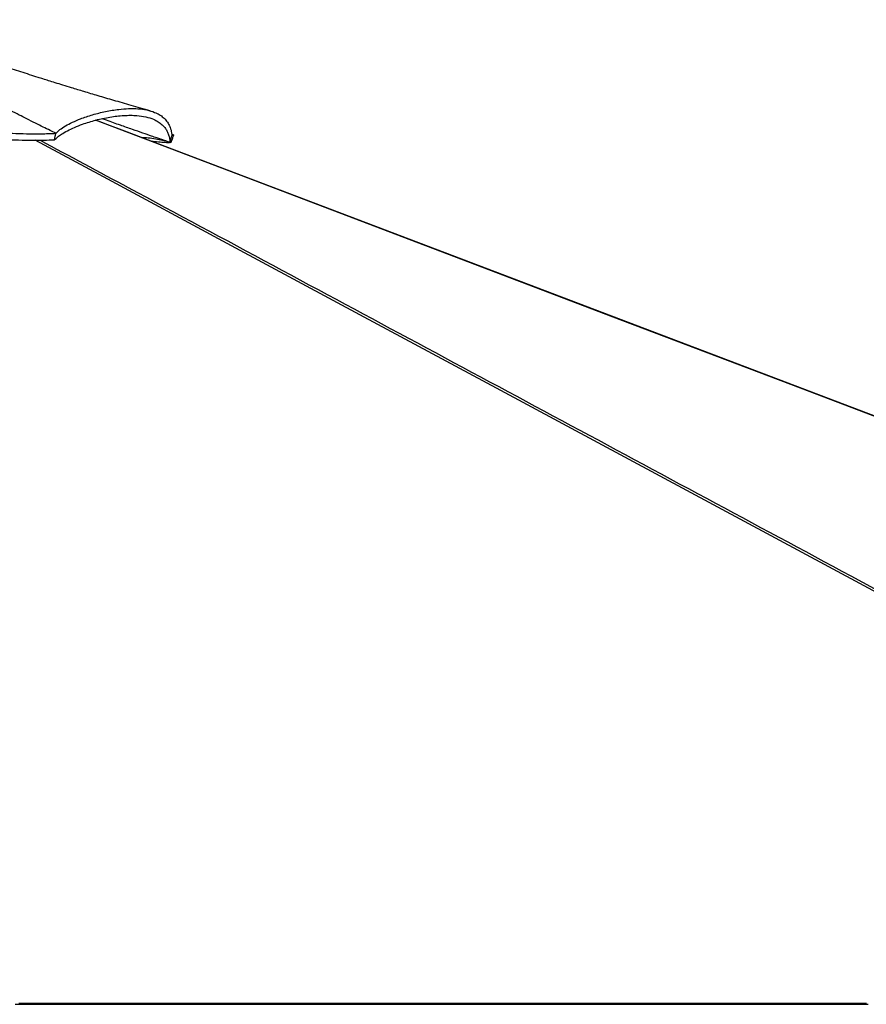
# Model space of a CAD drawing. Header units: millimetres. Extents: x 20 to 26560, y 40 to 17955.
# Tile 88 of 90: x 22935 to 24213, y 5870 to 7357. Entities that reach past the tile are written whole.
import ezdxf

# ---------------------------------------------------------------- set-up
doc = ezdxf.new("R2010")
doc.units = ezdxf.units.MM
doc.header["$LTSCALE"] = 2

msp = doc.modelspace()

# ---------------------------------------------------------------- linework, layer by layer
at = {"color": 7, "linetype": 'Continuous', "lineweight": 25}
for p, q in [((22987.54, 7175.67), (22989.42, 7185.32)), ((22987.59, 7175.64), (22989.52, 7185.28)), ((22989.52, 7185.28), (22989.42, 7185.32)), ((23161.92, 7171.62), (23164.74, 7181.62)), ((22987.54, 7175.66), (22987.59, 7175.64)), ((23128.29, 5870.29), (23109.58, 5870.29))]:
    msp.add_line(p, q, dxfattribs=at)
at = {"color": 8, "linetype": 'Continuous', "lineweight": 25, "flags": 128}
for points in [[(26557.71, 5872.24), (24397.16, 6692.99), (24114.23, 6800.48), (23831.31, 6907.96), (23548.38, 7015.45), (23265.47, 7122.96), (23049.36, 7205.1)], [(25382.71, 5872.24), (23855.02, 6692.99), (23654.97, 6800.48), (23454.94, 6907.96), (23254.91, 7015.45), (23054.92, 7122.96), (22958.28, 7174.94)]]:
    msp.add_lwpolyline(points, dxfattribs=at)
at = {"color": 7, "linetype": 'Continuous', "lineweight": 25, "flags": 128}
for points in [[(24645.06, 6599.25), (23602.54, 6995.29), (23143.84, 7169.57), (23118.61, 7179.16), (23093.38, 7188.75), (23068.17, 7198.33), (23049.9, 7205.27)], [(22933.62, 5872.24), (22941.38, 5872.24), (22949.14, 5872.24), (22964.65, 5872.24), (22972.41, 5872.24), (22987.93, 5872.24), (22995.69, 5872.24), (23011.21, 5872.24), (23018.97, 5872.24), (23034.48, 5872.24), (23042.24, 5872.24), (23050, 5872.24), (23065.52, 5872.24), (23073.28, 5872.24), (23088.79, 5872.24), (23096.55, 5872.24), (23112.07, 5872.24), (23119.83, 5872.24), (23127.59, 5872.24), (23143.11, 5872.24), (23150.86, 5872.24), (23166.38, 5872.24), (23174.14, 5872.24), (23189.66, 5872.24), (23197.42, 5872.24), (23212.93, 5872.24), (23220.69, 5872.24), (23228.45, 5872.24), (23243.97, 5872.24), (23251.73, 5872.24), (23267.25, 5872.24), (23275, 5872.24), (23290.52, 5872.24), (23298.28, 5872.24), (23313.8, 5872.24), (23321.56, 5872.24), (23329.32, 5872.24), (23344.83, 5872.24), (23352.59, 5872.24), (23368.11, 5872.24), (23375.87, 5872.24), (23391.39, 5872.24), (23399.14, 5872.24), (23414.66, 5872.24), (23422.42, 5872.24), (23430.18, 5872.24), (23445.7, 5872.24), (23453.46, 5872.24), (23468.97, 5872.24), (23476.73, 5872.24), (23492.25, 5872.24), (23500.01, 5872.24), (23507.77, 5872.24), (23523.28, 5872.24), (23531.04, 5872.24), (23546.56, 5872.24), (23554.32, 5872.24), (23569.84, 5872.24), (23577.6, 5872.24), (23593.11, 5872.24), (23600.87, 5872.24), (23608.63, 5872.24), (23624.15, 5872.24), (23631.91, 5872.24), (23647.42, 5872.24), (23655.18, 5872.24), (23670.7, 5872.24), (23678.46, 5872.24), (23693.98, 5872.24), (23701.74, 5872.24), (23709.49, 5872.24), (23725.01, 5872.24), (23732.77, 5872.24), (23748.29, 5872.24), (23756.05, 5872.24), (23771.57, 5872.24), (23779.32, 5872.24), (23794.84, 5872.24), (23802.6, 5872.24), (23810.36, 5872.24), (23825.88, 5872.24), (23833.64, 5872.24), (23849.15, 5872.24), (23856.91, 5872.24), (23872.43, 5872.24), (23880.19, 5872.24), (23887.95, 5872.24), (23903.46, 5872.24), (23911.22, 5872.24), (23926.74, 5872.24), (23934.5, 5872.24), (23950.02, 5872.24), (23957.78, 5872.24), (23973.29, 5872.24), (23981.05, 5872.24), (23988.81, 5872.24), (24004.33, 5872.24), (24012.09, 5872.24), (24027.6, 5872.24), (24035.36, 5872.24), (24050.88, 5872.24), (24058.64, 5872.24), (24074.16, 5872.24), (24081.92, 5872.24), (24089.67, 5872.24), (24105.19, 5872.24), (24112.95, 5872.24), (24128.47, 5872.24), (24136.23, 5872.24), (24151.74, 5872.24), (24159.5, 5872.24), (24175.02, 5872.24), (24182.78, 5872.24), (24190.54, 5872.24), (24206.06, 5872.24), (24213.81, 5872.24)], [(22928.04, 5870.29), (22943.55, 5870.29), (22951.31, 5870.29), (22966.83, 5870.29), (22974.59, 5870.29), (22982.35, 5870.29), (22997.87, 5870.29), (23005.62, 5870.29), (23021.14, 5870.29), (23028.9, 5870.29), (23044.42, 5870.29), (23052.18, 5870.29), (23067.69, 5870.29), (23075.45, 5870.29), (23083.21, 5870.29), (23098.73, 5870.29), (23106.49, 5870.29), (23122.01, 5870.29), (23129.76, 5870.29), (23145.28, 5870.29), (23153.04, 5870.29), (23160.8, 5870.29), (23176.32, 5870.29), (23184.08, 5870.29), (23199.59, 5870.29), (23207.35, 5870.29), (23222.87, 5870.29), (23230.63, 5870.29), (23246.15, 5870.29), (23253.9, 5870.29), (23261.66, 5870.29), (23277.18, 5870.29), (23284.94, 5870.29), (23300.46, 5870.29), (23308.22, 5870.29), (23323.73, 5870.29), (23331.49, 5870.29), (23347.01, 5870.29), (23354.77, 5870.29), (23362.53, 5870.29), (23378.05, 5870.29), (23385.8, 5870.29), (23401.32, 5870.29), (23409.08, 5870.29), (23424.6, 5870.29), (23432.36, 5870.29), (23447.87, 5870.29), (23455.63, 5870.29), (23463.39, 5870.29), (23478.91, 5870.29), (23486.67, 5870.29), (23502.19, 5870.29), (23509.94, 5870.29), (23525.46, 5870.29), (23533.22, 5870.29), (23540.98, 5870.29), (23556.5, 5870.29), (23564.26, 5870.29), (23579.77, 5870.29), (23587.53, 5870.29), (23603.05, 5870.29), (23610.81, 5870.29), (23626.33, 5870.29), (23634.08, 5870.29), (23641.84, 5870.29), (23657.36, 5870.29), (23665.12, 5870.29), (23680.64, 5870.29), (23688.4, 5870.29), (23703.91, 5870.29), (23711.67, 5870.29), (23727.19, 5870.29), (23734.95, 5870.29), (23742.71, 5870.29), (23758.22, 5870.29), (23765.98, 5870.29), (23781.5, 5870.29), (23789.26, 5870.29), (23804.78, 5870.29), (23812.54, 5870.29), (23828.05, 5870.29), (23835.81, 5870.29), (23843.57, 5870.29), (23859.09, 5870.29), (23866.85, 5870.29), (23882.36, 5870.29), (23890.12, 5870.29), (23905.64, 5870.29), (23913.4, 5870.29), (23921.16, 5870.29), (23936.68, 5870.29), (23944.43, 5870.29), (23959.95, 5870.29), (23967.71, 5870.29), (23983.23, 5870.29), (23990.99, 5870.29), (24006.51, 5870.29), (24014.26, 5870.29), (24022.02, 5870.29), (24037.54, 5870.29), (24045.3, 5870.29), (24060.82, 5870.29), (24068.58, 5870.29), (24084.09, 5870.29), (24091.85, 5870.29), (24107.37, 5870.29), (24115.13, 5870.29), (24122.89, 5870.29), (24138.4, 5870.29), (24146.16, 5870.29), (24161.68, 5870.29), (24169.44, 5870.29), (24184.96, 5870.29), (24192.72, 5870.29), (24208.23, 5870.29), (24215.99, 5870.29)]]:
    msp.add_lwpolyline(points, dxfattribs=at)
at = {"color": 7, "linetype": 'Continuous', "lineweight": 25}
for points, knots in [([(22989.42, 7185.32), (22986.5, 7186.76), (22980.15, 7189.88), (22969.88, 7194.96), (22958.12, 7200.81), (22945.98, 7206.89), (22933.63, 7213.1), (22921.28, 7219.36), (22908.39, 7225.93), (22894.27, 7233.18), (22879.74, 7240.7), (22865.24, 7248.26), (22853.51, 7254.42), (22844.26, 7259.3), (22838.84, 7262.17), (22835.5, 7263.95), (22834.04, 7264.72), (22832.61, 7265.48), (22831.22, 7266.22), (22829.86, 7266.95), (22828.53, 7267.66), (22822.36, 7270.94), (22811.76, 7276.62), (22797.14, 7284.51), (22783.76, 7291.79), (22772.93, 7297.72), (22764.37, 7302.43), (22757.85, 7306.03), (22751.57, 7309.51), (22744.66, 7313.36), (22735.86, 7318.27), (22725.49, 7324.09), (22713.45, 7330.89), (22701.27, 7337.82), (22689.16, 7344.77), (22678.35, 7351.02), (22671.59, 7354.97), (22668.41, 7356.82)], [0, 0, 0, 0, 0.0268192, 0.0582348, 0.0942468, 0.1348553, 0.1699867, 0.2079562, 0.2487641, 0.2890017, 0.3385362, 0.3833972, 0.4235843, 0.4475471, 0.4694735, 0.4741158, 0.4786555, 0.4830925, 0.4874269, 0.4916587, 0.4957878, 0.4998143, 0.5491803, 0.5947717, 0.6365856, 0.6746193, 0.6965904, 0.7170666, 0.7360476, 0.7558075, 0.7823075, 0.8191342, 0.853962, 0.8964626, 0.9349779, 0.9694935, 1, 1, 1, 1]), ([(23131.75, 7219.35), (23122.19, 7222.04), (23103.89, 7227.2), (23077.69, 7234.79), (23053.96, 7241.77), (23032.69, 7248.13), (23014.99, 7253.5), (23000.52, 7257.94), (22988.97, 7261.51), (22978.94, 7264.64), (22970.31, 7267.35), (22960.72, 7270.38), (22949.65, 7273.9), (22936.65, 7278.07), (22923.2, 7282.42), (22908.71, 7287.16), (22894.37, 7291.9), (22880.71, 7296.45), (22868.76, 7300.48), (22857.74, 7304.22), (22847.93, 7307.57), (22839.84, 7310.35), (22833.02, 7312.71), (22826.67, 7314.92), (22819.49, 7317.42), (22811.06, 7320.38), (22800.07, 7324.26), (22786.92, 7328.96), (22772.02, 7334.34), (22757.12, 7339.8), (22742.06, 7345.4), (22727.26, 7351.02), (22717.53, 7354.91), (22712.57, 7356.9)], [0, 0, 0, 0, 0.0673677, 0.1289566, 0.184778, 0.2348407, 0.2791524, 0.3099378, 0.3371787, 0.3608766, 0.381033, 0.398321, 0.4288909, 0.4597094, 0.4908228, 0.5247684, 0.5630584, 0.5929752, 0.6220709, 0.6483317, 0.6717622, 0.692346, 0.7065029, 0.7207984, 0.7381173, 0.7585028, 0.7818712, 0.817861, 0.8537432, 0.8895211, 0.9253153, 0.9619849, 1, 1, 1, 1]), ([(22987.59, 7175.64), (22988.98, 7177.01), (22991.78, 7179.75), (22998.22, 7184.35), (23006.76, 7189.29), (23017.63, 7194.42), (23031.86, 7200), (23049.78, 7205.56), (23070.95, 7210.16), (23088.58, 7212.26), (23102.14, 7212.67), (23113.44, 7212.22), (23125.42, 7210.49), (23136.09, 7207.18), (23144.21, 7202.94), (23150.24, 7198.32), (23154.67, 7193.29), (23157.78, 7188.14), (23159.86, 7183.09), (23161.32, 7177.62), (23161.72, 7173.62), (23161.92, 7171.62)], [0, 0, 0, 0, 0.04473313, 0.08961745, 0.14791755, 0.20628743, 0.2646313, 0.35368202, 0.44274181, 0.52981505, 0.57353051, 0.61724257, 0.68040408, 0.74354367, 0.78698782, 0.83047828, 0.8739096, 0.90524992, 0.93659018, 0.96829479, 1, 1, 1, 1]), ([(22989.52, 7185.28), (22991.37, 7187.15), (22995.09, 7190.9), (23003.78, 7196.6), (23014.32, 7202.11), (23027.94, 7207.9), (23044.72, 7213.59), (23064.37, 7218.55), (23082.85, 7221.59), (23099.38, 7222.85), (23113.67, 7222.63), (23126.99, 7220.85), (23137.61, 7217.72), (23145.76, 7213.72), (23151.85, 7209.35), (23156.94, 7204.02), (23160.88, 7197.64), (23163.68, 7190.24), (23164.38, 7184.52), (23164.74, 7181.62)], [0, 0, 0, 0, 0.0599646, 0.1198741, 0.1801534, 0.2409238, 0.3226971, 0.4051506, 0.4879939, 0.5502351, 0.6125176, 0.6748975, 0.7375417, 0.779616, 0.8220875, 0.8651301, 0.9089576, 0.9538191, 1, 1, 1, 1]), ([(22555.13, 7183.8), (22562.18, 7185.7), (22576.12, 7189.47), (22596.89, 7193.95), (22617.15, 7197.53), (22636.91, 7200.19), (22656.19, 7202.05), (22678.13, 7203.36), (22702.54, 7203.78), (22729.24, 7203.07), (22755.29, 7201.45), (22780.88, 7199.17), (22806.18, 7196.49), (22831.37, 7193.63), (22856.61, 7190.83), (22880.42, 7188.47), (22902.81, 7186.67), (22923.78, 7185.42), (22945.15, 7184.71), (22967.04, 7184.53), (22981.92, 7185.06), (22989.42, 7185.32)], [0, 0, 0, 0, 0.0461977, 0.0913336, 0.1354911, 0.1789181, 0.2218246, 0.2643721, 0.3277607, 0.3908622, 0.4537652, 0.5164447, 0.5787931, 0.640657, 0.7018819, 0.7623715, 0.8102355, 0.8576938, 0.9048944, 0.9520848, 1, 1, 1, 1]), ([(23161.06, 7171.9), (23160.8, 7171.99), (23159.68, 7172.37), (23157.15, 7173.23), (23153.17, 7174.58), (23147.89, 7176.37), (23141.44, 7178.57), (23132.31, 7181.7), (23120.08, 7185.92), (23104.33, 7191.4), (23086.01, 7197.84), (23070.77, 7203.27), (23061.64, 7206.55), (23059.45, 7207.33)], [0, 0, 0, 0, 0.00774, 0.0329406, 0.074431, 0.1249676, 0.1883484, 0.2645853, 0.3940341, 0.5490165, 0.7294888, 0.935402, 1, 1, 1, 1]), ([(22558.23, 7174.4), (22565.11, 7176.25), (22578.86, 7179.96), (22601.1, 7184.74), (22624.8, 7188.74), (22649.93, 7191.66), (22674.86, 7193.31), (22699.57, 7193.8), (22723.9, 7193.28), (22747.91, 7191.94), (22771.64, 7189.97), (22799.92, 7187.1), (22826.63, 7184.04), (22852.15, 7181.23), (22871.63, 7179.25), (22891.55, 7177.51), (22912.03, 7176.11), (22933.09, 7175.15), (22952.82, 7174.84), (22971.06, 7174.96), (22982.05, 7175.43), (22987.54, 7175.67)], [0, 0, 0, 0, 0.0455305, 0.091052, 0.1466006, 0.2026058, 0.2598106, 0.3173247, 0.3756073, 0.434022, 0.4926466, 0.5512955, 0.6448748, 0.6916938, 0.738542, 0.785787, 0.8331272, 0.8808781, 0.9288374, 0.9644132, 1, 1, 1, 1]), ([(23163.75, 7172.05), (23164.32, 7173.69), (23165.47, 7176.98), (23166.62, 7180.27), (23167.19, 7181.91)], [0, 0, 0, 0, 0.4999965, 1, 1, 1, 1]), ([(23164.22, 7184.79), (23164.92, 7184.38), (23166.52, 7183.44), (23167.47, 7182.47), (23167.12, 7182.09), (23167.01, 7181.96)], [0, 0, 0, 0, 0.3408616, 0.7817392, 1, 1, 1, 1]), ([(23161.07, 7171.9), (23157.46, 7172.85), (23150.26, 7174.74), (23139.45, 7176.89), (23129.07, 7178.36), (23122.67, 7178.63), (23119.69, 7178.75)], [0, 0, 0, 0, 0.22343057, 0.4468774, 0.74297152, 1, 1, 1, 1]), ([(23162.54, 7173.83), (23162.98, 7173.5), (23163.83, 7172.85), (23163.93, 7172.06), (23162.94, 7171.44), (23160.36, 7171.13), (23156.63, 7171.12), (23150.49, 7171.44), (23142.66, 7172.16), (23137, 7172.78), (23134.73, 7173.03)], [0, 0, 0, 0, 0.0719085, 0.1411926, 0.2477542, 0.3563706, 0.4757045, 0.5957718, 0.8379991, 1, 1, 1, 1]), ([(23161.07, 7171.91), (23161.21, 7171.86), (23161.49, 7171.76), (23161.78, 7171.67), (23161.92, 7171.62)], [0, 0, 0, 0, 0.5, 1, 1, 1, 1])]:
    msp.add_open_spline(points, degree=3, knots=knots, dxfattribs=at)
at = {"color": 8, "linetype": 'Continuous', "lineweight": 25}
msp.add_open_spline([(22965.57, 7175.01), (23010, 7151.14), (23127.22, 7088.17), (23317.15, 6986.14), (23535.43, 6868.87), (23753.69, 6751.62), (23971.95, 6634.37), (24493.43, 6354.22), (24942.15, 6113.16), (25318.11, 5911.19)], degree=3, knots=[0, 0, 0, 0, 0.05663052, 0.14941007, 0.2421897, 0.33496935, 0.42774901, 0.52052867, 1, 1, 1, 1], dxfattribs=at)

doc.saveas('drawing.dxf')
